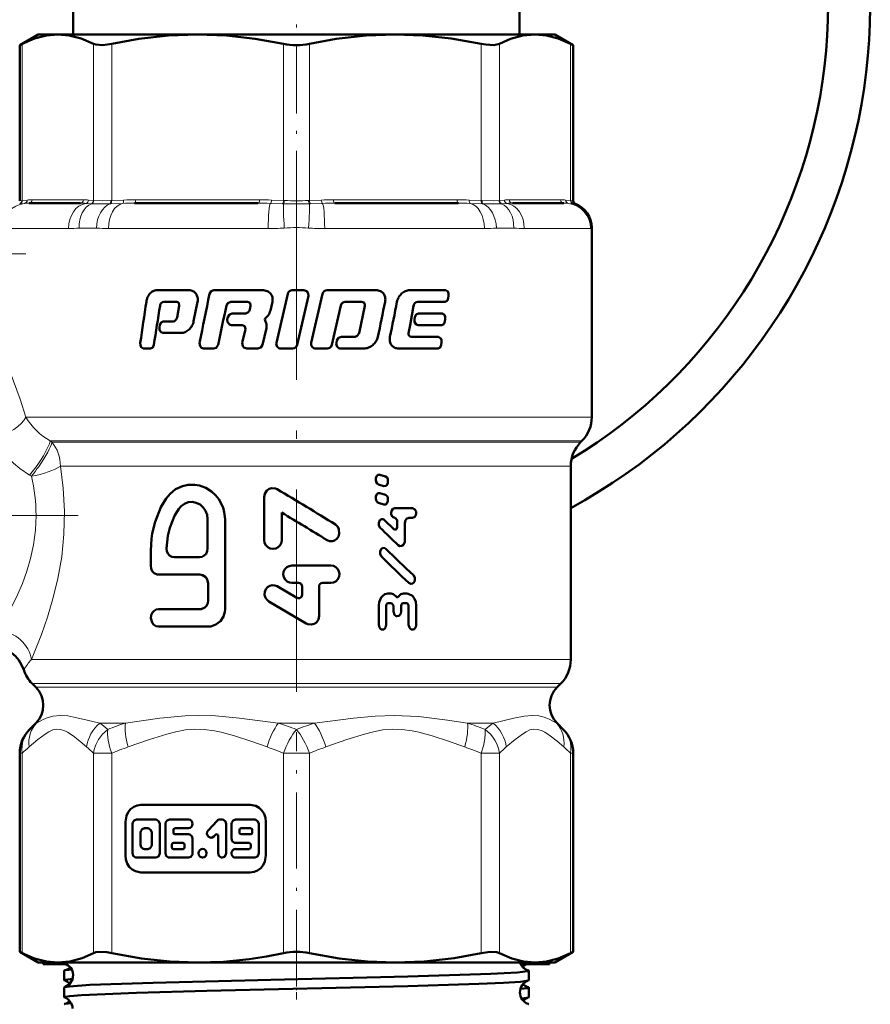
# Model space of a CAD drawing. Extents: x -1351 to 1763, y -1300 to 612.
# Tile 47 of 79: x 265 to 316, y -115 to -57. Entities that reach past the tile are written whole.
import ezdxf

# ---------------------------------------------------------------- set-up
doc = ezdxf.new("R2010")
doc.units = 0
doc.linetypes.add('DASHDOT', pattern=[18.5, 12, -3, 0.5, -3])

msp = doc.modelspace()

# ---------------------------------------------------------------- linework, layer by layer
at = {"color": 7, "linetype": 'DASHDOT', "lineweight": 18, "ltscale": 0.340646}
msp.add_line((281.602, -68.764), (281.602, -55.138), dxfattribs=at)
at = {"color": 7, "lineweight": 50}
for p, q in [((268.381, -57.773), (268.381, -56.273)), ((294.822, -57.773), (294.822, -56.273)), ((266.302, -57.773), (265.206, -58.406)), ((265.358, -58.328), (265.206, -58.406)), ((266.302, -57.773), (267.466, -57.773)), ((267.466, -57.773), (275.747, -57.773)), ((275.747, -57.773), (281.602, -57.773)), ((281.602, -57.773), (287.457, -57.773)), ((287.457, -57.773), (295.737, -57.773)), ((295.737, -57.773), (296.902, -57.773)), ((296.902, -57.773), (297.998, -58.406)), ((297.998, -58.406), (297.845, -58.328)), ((265.206, -67.628), (265.206, -58.406)), ((297.998, -67.628), (297.998, -58.406)), ((268.8, -67.773), (265.763, -67.773)), ((279.337, -67.773), (272.004, -67.773)), ((291.2, -67.773), (283.867, -67.773)), ((297.441, -67.773), (294.403, -67.773)), ((299.102, -80.445), (299.102, -69.22)), ((273.317, -72.93), (275.242, -72.93)), ((276.7, -72.929), (279.586, -72.929)), ((281.357, -72.929), (282.04, -72.929)), ((283.418, -72.929), (286.32, -72.929)), ((288.312, -72.929), (290.444, -72.929)), ((281.083, -73.143), (280.411, -76.052)), ((281.64, -76.173), (282.313, -73.264)), ((283.147, -73.143), (282.477, -76.052)), ((290.599, -73.404), (290.619, -73.263)), ((273.746, -73.619), (274.507, -73.619)), ((274.661, -73.85), (274.535, -74.543)), ((274.635, -73.685), (274.661, -73.85)), ((275.513, -74.773), (275.743, -73.62)), ((277.712, -73.619), (278.697, -73.619)), ((278.697, -73.619), (278.855, -73.685)), ((278.887, -73.85), (278.833, -74.082)), ((278.855, -73.685), (278.887, -73.85)), ((280.058, -74.137), (280.178, -73.62)), ((283.697, -76.173), (284.229, -73.832)), ((284.494, -73.618), (285.479, -73.618)), ((285.663, -73.849), (285.309, -75.471)), ((285.479, -73.618), (285.632, -73.685)), ((285.632, -73.685), (285.663, -73.849)), ((288.333, -75.005), (288.546, -73.849)), ((288.786, -73.619), (290.423, -73.619)), ((277.537, -74.527), (277.506, -74.667)), ((277.792, -74.314), (278.543, -74.314)), ((279.757, -74.603), (279.921, -74.428)), ((288.617, -74.527), (288.591, -74.667)), ((288.83, -74.314), (290.233, -74.314)), ((290.392, -74.79), (290.413, -74.649)), ((273.516, -74.99), (273.493, -75.13)), ((273.712, -74.775), (274.296, -74.775)), ((277.762, -75.003), (278.388, -75.003)), ((278.388, -75.003), (278.545, -75.07)), ((278.576, -75.233), (278.394, -76.052)), ((278.545, -75.07), (278.576, -75.233)), ((279.59, -76.174), (279.82, -75.175)), ((279.817, -74.884), (279.741, -74.724)), ((288.247, -75.467), (288.333, -75.005)), ((288.805, -75.003), (290.211, -75.003)), ((273.689, -75.464), (274.765, -75.464)), ((284.269, -75.698), (285.023, -75.698)), ((288.405, -75.698), (290.016, -75.698)), ((272.523, -76.387), (272.965, -76.387)), ((276.104, -76.387), (276.71, -76.387)), ((278.657, -76.387), (279.322, -76.387)), ((280.684, -76.387), (281.367, -76.387)), ((282.75, -76.387), (283.428, -76.387)), ((284.004, -75.911), (283.971, -76.051)), ((284.238, -76.387), (285.583, -76.387)), ((287.652, -76.387), (289.993, -76.387)), ((290.179, -76.174), (290.201, -76.034)), ((298.438, -81.937), (298.516, -81.859)), ((297.852, -83.352), (297.852, -94.823)), ((286.875, -83.968), (286.543, -83.866)), ((286.312, -84.11), (286.312, -84.196)), ((286.457, -84.44), (286.787, -84.542)), ((287.023, -84.298), (287.023, -84.212)), ((286.875, -85.057), (286.543, -84.955)), ((279.688, -85.203), (279.688, -87.733)), ((286.312, -85.199), (286.312, -85.285)), ((286.457, -85.528), (286.787, -85.63)), ((287.023, -85.387), (287.023, -85.3)), ((280.728, -87.733), (280.728, -86.112)), ((287.435, -85.849), (288.47, -85.849)), ((276.34, -88.246), (276.34, -86.501)), ((277.37, -91.837), (277.37, -86.501)), ((287.375, -87.086), (286.822, -86.55)), ((287.449, -86.42), (287.436, -86.42)), ((287.572, -86.578), (287.572, -86.959)), ((288.021, -87.782), (288.02, -86.737)), ((288.471, -86.419), (288.27, -86.419)), ((272.978, -88.348), (272.978, -89.272)), ((274.358, -88.759), (275.859, -88.759)), ((281.328, -89.248), (283.647, -89.248)), ((273.424, -89.785), (275.883, -89.785)), ((276.375, -90.298), (276.375, -91.324)), ((281.732, -90.275), (281.328, -90.275)), ((283.145, -90.275), (283.647, -90.275)), ((281.631, -91.162), (280.47, -90.477)), ((281.935, -90.481), (281.935, -90.983)), ((282.944, -92.236), (282.944, -90.481)), ((287.023, -90.908), (287.206, -90.908)), ((287.949, -90.907), (288.136, -90.907)), ((279.967, -91.371), (282.187, -92.683)), ((287.231, -91.479), (287.036, -91.479)), ((288.124, -91.477), (287.924, -91.477)), ((273.424, -91.837), (275.883, -91.837)), ((286.48, -91.622), (286.481, -92.763)), ((286.915, -92.762), (286.914, -91.637)), ((287.354, -91.637), (287.355, -91.969)), ((287.8, -91.969), (287.8, -91.636)), ((288.25, -91.635), (288.251, -92.76)), ((288.704, -92.759), (288.703, -91.619)), ((273.424, -92.863), (276.375, -92.863)), ((265.938, -96.238), (266.162, -96.463)), ((297.041, -96.463), (297.266, -96.238)), ((296.602, -97.559), (296.602, -97.488)), ((266.162, -98.584), (265.792, -98.955)), ((297.041, -98.584), (297.412, -98.955)), ((265.206, -112.141), (265.206, -100.369)), ((297.998, -112.141), (297.998, -100.369)), ((278.869, -103.429), (272.39, -103.429)), ((271.466, -104.429), (271.466, -106.429)), ((273.266, -104.301), (272.128, -104.301)), ((275.211, -104.301), (274.074, -104.301)), ((276.896, -104.376), (276.372, -104.944)), ((277.203, -104.301), (277.064, -104.301)), ((279.13, -104.301), (277.992, -104.301)), ((279.793, -106.429), (279.793, -104.429)), ((271.891, -104.557), (271.891, -106.301)), ((272.792, -104.814), (272.602, -104.814)), ((273.503, -106.301), (273.503, -104.557)), ((273.837, -104.557), (273.837, -106.301)), ((274.311, -105.07), (274.311, -104.916)), ((274.405, -104.814), (275.211, -104.814)), ((277.44, -106.301), (277.44, -104.557)), ((277.755, -104.557), (277.755, -105.429)), ((278.229, -104.916), (278.229, -105.07)), ((278.893, -104.814), (278.324, -104.814)), ((278.988, -105.07), (278.988, -104.916)), ((279.367, -106.301), (279.367, -104.557)), ((272.365, -105.07), (272.365, -105.788)), ((273.029, -105.788), (273.029, -105.07)), ((275.211, -105.173), (274.405, -105.173)), ((275.448, -106.301), (275.448, -105.429)), ((276.707, -105.306), (276.804, -105.201)), ((276.966, -105.274), (276.966, -106.301)), ((278.324, -105.173), (278.893, -105.173)), ((272.602, -106.045), (272.792, -106.045)), ((274.219, -105.788), (274.219, -105.942)), ((274.879, -105.686), (274.314, -105.686)), ((274.314, -106.045), (274.879, -106.045)), ((274.974, -105.942), (274.974, -105.788)), ((277.992, -105.686), (278.798, -105.686)), ((278.798, -106.045), (277.992, -106.045)), ((278.893, -105.788), (278.893, -105.942)), ((272.128, -106.558), (273.266, -106.558)), ((274.074, -106.558), (275.211, -106.558)), ((277.992, -106.558), (279.13, -106.558)), ((272.39, -107.429), (278.869, -107.429)), ((265.206, -112.141), (265.358, -112.218)), ((266.302, -112.773), (265.206, -112.141)), ((296.902, -112.773), (297.998, -112.141)), ((297.845, -112.218), (297.998, -112.141)), ((266.302, -112.773), (267.466, -112.773)), ((266.602, -112.773), (266.602, -112.873)), ((267.966, -112.873), (266.602, -112.873)), ((267.466, -112.773), (275.747, -112.773)), ((267.842, -112.816), (267.842, -112.773)), ((275.747, -112.773), (281.602, -112.773)), ((281.602, -112.773), (287.457, -112.773)), ((287.457, -112.773), (295.737, -112.773)), ((296.602, -112.873), (294.889, -112.873)), ((295.737, -112.773), (296.902, -112.773)), ((296.602, -112.873), (296.602, -112.773)), ((267.842, -113.822), (267.842, -113.259)), ((295.361, -113.822), (295.361, -113.259)), ((267.842, -114.828), (267.842, -114.254)), ((295.361, -114.828), (295.361, -114.254))]:
    msp.add_line(p, q, dxfattribs=at)
at = {"color": 7, "lineweight": 18}
for p, q in [((265.358, -58.328), (265.358, -67.615)), ((269.575, -67.615), (269.575, -58.328)), ((270.657, -58.328), (270.657, -67.615)), ((280.836, -67.615), (280.836, -58.328)), ((282.367, -58.328), (282.367, -67.615)), ((292.547, -67.615), (292.547, -58.328)), ((293.629, -58.328), (293.629, -67.615)), ((297.845, -67.615), (297.845, -58.328)), ((265.206, -67.628), (265.337, -67.617)), ((265.337, -67.617), (265.358, -67.615)), ((265.358, -67.615), (265.652, -67.586)), ((265.948, -67.573), (268.985, -67.573)), ((269.281, -67.586), (269.575, -67.615)), ((269.575, -67.615), (269.597, -67.617)), ((270.605, -67.617), (270.657, -67.615)), ((270.657, -67.615), (271.366, -67.586)), ((272.08, -67.573), (279.413, -67.573)), ((280.128, -67.586), (280.836, -67.615)), ((280.836, -67.615), (280.889, -67.617)), ((282.315, -67.617), (282.367, -67.615)), ((282.367, -67.615), (283.076, -67.586)), ((283.79, -67.573), (291.123, -67.573)), ((291.838, -67.586), (292.547, -67.615)), ((292.547, -67.615), (292.598, -67.617)), ((293.607, -67.617), (293.629, -67.615)), ((293.629, -67.615), (293.922, -67.586)), ((294.218, -67.573), (297.256, -67.573)), ((297.552, -67.586), (297.845, -67.615)), ((297.845, -67.615), (297.866, -67.617)), ((297.866, -67.617), (297.998, -67.628)), ((265.226, -67.807), (265.205, -67.809)), ((265.491, -67.785), (265.226, -67.807)), ((269.437, -67.807), (269.115, -67.785)), ((269.464, -67.809), (269.437, -67.807)), ((270.608, -67.807), (270.552, -67.809)), ((271.305, -67.785), (270.608, -67.807)), ((280.774, -67.807), (280.054, -67.785)), ((280.832, -67.809), (280.774, -67.807)), ((282.43, -67.807), (282.371, -67.809)), ((283.15, -67.785), (282.43, -67.807)), ((292.596, -67.807), (291.899, -67.785)), ((292.652, -67.809), (292.596, -67.807)), ((293.767, -67.807), (293.74, -67.809)), ((294.088, -67.785), (293.767, -67.807)), ((297.978, -67.807), (297.712, -67.785)), ((297.998, -67.809), (297.978, -67.807)), ((298.127, -67.815), (297.998, -67.809)), ((264.182, -69.273), (268.1, -69.273)), ((269.747, -69.247), (268.728, -69.247)), ((270.468, -69.273), (279.928, -69.273)), ((283.276, -69.273), (292.736, -69.273)), ((294.475, -69.247), (293.456, -69.247)), ((295.103, -69.273), (299.021, -69.273)), ((299.102, -69.22), (299.087, -69.247)), ((265.569, -80.445), (299.102, -80.445)), ((267.014, -81.859), (298.516, -81.859)), ((267.014, -81.859), (267.117, -81.937)), ((267.117, -81.937), (298.438, -81.937)), ((267.621, -83.352), (267.827, -83.352)), ((267.827, -83.352), (295.166, -83.352)), ((295.166, -83.352), (297.852, -83.352)), ((265.9, -83.951), (265.794, -83.889)), ((265.896, -94.823), (297.852, -94.823)), ((297.266, -96.238), (265.938, -96.238)), ((266.162, -96.463), (297.041, -96.463)), ((266.2, -98.584), (266.162, -98.584)), ((269.95, -98.584), (271.472, -98.584)), ((280.526, -98.584), (282.677, -98.584)), ((291.732, -98.584), (293.253, -98.584)), ((297.004, -98.584), (297.041, -98.584)), ((265.206, -100.369), (265.358, -100.369)), ((265.358, -100.369), (265.358, -112.218)), ((269.575, -112.218), (269.575, -100.369)), ((269.575, -100.369), (270.657, -100.369)), ((270.657, -100.369), (270.657, -112.218)), ((280.836, -112.218), (280.836, -100.369)), ((281.602, -100.369), (280.836, -100.369)), ((282.367, -100.369), (281.602, -100.369)), ((282.367, -100.369), (282.367, -112.218)), ((292.547, -112.218), (292.547, -100.369)), ((292.547, -100.369), (293.629, -100.369)), ((293.629, -100.369), (293.629, -112.218)), ((297.845, -112.218), (297.845, -100.369)), ((297.845, -100.369), (297.998, -100.369))]:
    msp.add_line(p, q, dxfattribs=at)
at = {"color": 7, "linetype": 'DASHDOT', "lineweight": 18}
for p, q in [((281.602, -66.237), (281.602, -101.929)), ((268.674, -86.273), (239.14, -86.273))]:
    msp.add_line(p, q, dxfattribs=at)
at = {"color": 7, "linetype": 'DASHDOT', "lineweight": 18, "ltscale": 0.108127}
msp.add_line((265.566, -70.773), (261.241, -70.773), dxfattribs=at)
at = {"color": 7, "linetype": 'DASHDOT', "lineweight": 18, "ltscale": 0.376446}
msp.add_line((281.602, -114.172), (281.602, -99.114), dxfattribs=at)
at = {"color": 7, "linetype": 'DASHDOT', "lineweight": 18, "ltscale": 0.037488}
msp.add_line((281.602, -114.973), (281.602, -113.473), dxfattribs=at)
at = {"color": 7, "lineweight": 50}
for points in [[(267.466, -57.773), (266.787, -57.832), (266.091, -58.014), (265.358, -58.328)], [(269.575, -58.328), (268.841, -58.014), (268.145, -57.833), (267.466, -57.773)], [(270.657, -58.328), (270.122, -58.403), (269.719, -58.378), (269.575, -58.328)], [(275.747, -57.773), (274.025, -57.838), (272.255, -58.039), (270.657, -58.328)], [(280.836, -58.328), (279.148, -58.025), (277.451, -57.837), (275.747, -57.773)], [(287.457, -57.773), (285.735, -57.838), (283.965, -58.039), (282.367, -58.328)], [(292.547, -58.328), (290.778, -58.014), (289.097, -57.833), (287.457, -57.773)], [(293.629, -58.328), (293.484, -58.378), (293.3, -58.403), (292.831, -58.378), (292.547, -58.328)], [(295.737, -57.773), (295.024, -57.838), (294.291, -58.039), (293.629, -58.328)], [(297.845, -58.328), (297.112, -58.014), (296.416, -57.833), (295.737, -57.773)], [(276.7, -72.929), (276.556, -72.98), (276.456, -73.143)], [(282.313, -73.264), (282.305, -73.118), (282.221, -72.995), (282.04, -72.929)], [(290.619, -73.263), (290.617, -73.131), (290.572, -73.01), (290.444, -72.929)], [(290.423, -73.619), (290.544, -73.549), (290.599, -73.404)], [(277.457, -73.832), (277.535, -73.691), (277.712, -73.619)], [(277.506, -74.667), (277.513, -74.812), (277.627, -74.964), (277.762, -75.003)], [(277.792, -74.314), (277.642, -74.363), (277.537, -74.527)], [(288.591, -74.667), (288.595, -74.805), (288.687, -74.959), (288.805, -75.003)], [(288.83, -74.314), (288.69, -74.378), (288.617, -74.527)], [(290.413, -74.649), (290.411, -74.516), (290.365, -74.394), (290.233, -74.314)], [(273.493, -75.13), (273.497, -75.265), (273.526, -75.349), (273.578, -75.419), (273.689, -75.464)], [(273.712, -74.775), (273.58, -74.842), (273.516, -74.99)], [(290.211, -75.003), (290.334, -74.935), (290.392, -74.79)], [(284.269, -75.698), (284.1, -75.758), (284.004, -75.911)], [(290.201, -76.034), (290.198, -75.9), (290.158, -75.79), (290.016, -75.698)], [(272.353, -76.052), (272.355, -76.183), (272.398, -76.304), (272.523, -76.387)], [(272.965, -76.387), (273.09, -76.319), (273.149, -76.174)], [(275.867, -76.052), (275.889, -76.239), (275.977, -76.346), (276.104, -76.387)], [(276.71, -76.387), (276.856, -76.337), (276.957, -76.174)], [(278.394, -76.052), (278.42, -76.243), (278.48, -76.32), (278.657, -76.387)], [(279.322, -76.387), (279.493, -76.327), (279.59, -76.174)], [(289.993, -76.387), (290.119, -76.319), (290.179, -76.174)], [(286.543, -83.866), (286.431, -83.877), (286.372, -83.927), (286.315, -84.072), (286.312, -84.11)], [(287.023, -84.212), (287.01, -84.12), (286.969, -84.038), (286.875, -83.968)], [(277.37, -86.501), (277.32, -86.079), (277.251, -85.8), (277.006, -85.32), (276.807, -85.074), (276.579, -84.864), (276.227, -84.644), (275.857, -84.508), (275.582, -84.459), (275.179, -84.463), (274.85, -84.534), (274.439, -84.721), (274.12, -84.989), (273.88, -85.27)], [(286.312, -84.196), (286.324, -84.287), (286.383, -84.393), (286.457, -84.44)], [(286.787, -84.542), (286.9, -84.532), (286.96, -84.483), (287.019, -84.337), (287.023, -84.298)], [(280.468, -84.729), (280.366, -84.683), (280.146, -84.662), (279.986, -84.709), (279.849, -84.805), (279.725, -84.99), (279.688, -85.203)], [(286.543, -84.955), (286.431, -84.966), (286.372, -85.015), (286.315, -85.16), (286.312, -85.199)], [(287.023, -85.3), (287.01, -85.209), (286.969, -85.126), (286.875, -85.057)], [(273.88, -85.27), (273.574, -85.791), (273.225, -86.66), (273.062, -87.352), (273.016, -87.669), (272.978, -88.348)], [(276.34, -86.501), (276.31, -86.248), (276.221, -86.008), (276.078, -85.798), (275.89, -85.633), (275.669, -85.523), (275.431, -85.477), (275.191, -85.497), (274.967, -85.581), (274.772, -85.722), (274.633, -85.886)], [(286.312, -85.285), (286.324, -85.376), (286.383, -85.482), (286.457, -85.528)], [(286.787, -85.63), (286.9, -85.62), (286.96, -85.571), (287.019, -85.426), (287.023, -85.387)], [(274.633, -85.886), (274.382, -86.309), (274.102, -87.002), (273.981, -87.489), (273.903, -88.231)], [(287.435, -85.85), (287.316, -85.895), (287.25, -85.979), (287.216, -86.097), (287.224, -86.22), (287.301, -86.362), (287.436, -86.42)], [(288.471, -86.419), (288.611, -86.358), (288.659, -86.293), (288.695, -86.173), (288.686, -86.047), (288.619, -85.918), (288.47, -85.849)], [(283.416, -87.738), (283.57, -87.799), (283.744, -87.802), (283.859, -87.765), (283.995, -87.667), (284.092, -87.53), (284.141, -87.372), (284.121, -87.099), (284.052, -86.959), (283.907, -86.817)], [(286.822, -86.55), (286.757, -86.507), (286.656, -86.497), (286.596, -86.523), (286.547, -86.567), (286.482, -86.713), (286.488, -86.874), (286.562, -87.007)], [(287.449, -86.42), (287.57, -86.556), (287.572, -86.578)], [(288.02, -86.737), (288.062, -86.559), (288.116, -86.487), (288.27, -86.419)], [(287.572, -86.959), (287.55, -87.05), (287.522, -87.087), (287.484, -87.111), (287.425, -87.115), (287.375, -87.086)], [(279.688, -87.733), (279.714, -87.896), (279.787, -88.045), (279.904, -88.164), (280.052, -88.24), (280.217, -88.265), (280.381, -88.235), (280.527, -88.153), (280.64, -88.03), (280.708, -87.878), (280.728, -87.733)], [(287.623, -88.036), (287.725, -88.094), (287.841, -88.087), (287.938, -88.018), (288.016, -87.841), (288.021, -87.782)], [(273.903, -88.231), (273.922, -88.392), (273.984, -88.539), (274.086, -88.658), (274.217, -88.733), (274.358, -88.759)], [(275.859, -88.759), (276.007, -88.733), (276.142, -88.66), (276.248, -88.546), (276.317, -88.401), (276.34, -88.246)], [(286.896, -88.257), (286.832, -88.214), (286.73, -88.204), (286.67, -88.229), (286.621, -88.273), (286.555, -88.42), (286.561, -88.581), (286.636, -88.714)], [(272.978, -89.272), (273, -89.431), (273.063, -89.574), (273.163, -89.689), (273.357, -89.778), (273.424, -89.785)], [(281.328, -89.248), (281.171, -89.274), (281.027, -89.349), (280.915, -89.466), (280.845, -89.613), (280.823, -89.775), (280.854, -89.935), (280.931, -90.078), (281.05, -90.189), (281.198, -90.256), (281.328, -90.275)], [(283.647, -90.275), (283.807, -90.247), (283.949, -90.17), (284.062, -90.048), (284.129, -89.895), (284.146, -89.732), (284.119, -89.59), (284.052, -89.459), (283.939, -89.344), (283.791, -89.27), (283.647, -89.248)], [(275.883, -89.785), (276.034, -89.81), (276.231, -89.936), (276.322, -90.067), (276.375, -90.298)], [(288.264, -90.279), (288.379, -90.335), (288.479, -90.317), (288.543, -90.27), (288.59, -90.204), (288.624, -90.083), (288.613, -89.957), (288.535, -89.823)], [(280.47, -90.477), (280.325, -90.421), (280.17, -90.411), (280.026, -90.448), (279.897, -90.528), (279.794, -90.646), (279.729, -90.806), (279.719, -90.985), (279.769, -91.155), (279.861, -91.286), (279.967, -91.371)], [(281.935, -90.983), (281.896, -91.103), (281.794, -91.18), (281.709, -91.188), (281.631, -91.162)], [(287.023, -90.908), (286.837, -90.951), (286.715, -91.033), (286.617, -91.146), (286.501, -91.423), (286.48, -91.622)], [(287.483, -91.069), (287.334, -90.937), (287.206, -90.908)], [(287.949, -90.907), (287.792, -90.951), (287.669, -91.068)], [(288.703, -91.619), (288.677, -91.407), (288.6, -91.211), (288.474, -91.048), (288.223, -90.916), (288.136, -90.907)], [(276.375, -91.324), (276.35, -91.483), (276.279, -91.627), (276.169, -91.741), (275.956, -91.83), (275.883, -91.837)], [(286.914, -91.637), (286.934, -91.55), (286.976, -91.499), (287.035, -91.479)], [(287.231, -91.478), (287.352, -91.615), (287.354, -91.637)], [(287.669, -91.068), (287.619, -91.113), (287.554, -91.12), (287.514, -91.101), (287.483, -91.069)], [(287.8, -91.636), (287.821, -91.547), (287.864, -91.497), (287.924, -91.477)], [(288.124, -91.477), (288.191, -91.501), (288.229, -91.547), (288.25, -91.635)], [(273.424, -91.837), (273.289, -91.861), (273.177, -91.921), (273.071, -92.035), (273, -92.191), (272.978, -92.357), (273.045, -92.622), (273.137, -92.744), (273.279, -92.835), (273.424, -92.863)], [(276.375, -92.863), (276.53, -92.85), (276.831, -92.747), (277.097, -92.541), (277.276, -92.268), (277.358, -91.981), (277.37, -91.837)], [(287.355, -91.969), (287.413, -92.161), (287.503, -92.238), (287.577, -92.254)], [(287.577, -92.254), (287.686, -92.217), (287.78, -92.089), (287.8, -91.969)], [(282.187, -92.683), (282.284, -92.728), (282.496, -92.749), (282.651, -92.705), (282.784, -92.614), (282.904, -92.437), (282.944, -92.236)], [(286.481, -92.763), (286.516, -92.918), (286.561, -92.984), (286.625, -93.031), (286.727, -93.045), (286.777, -93.027), (286.839, -92.978), (286.883, -92.911), (286.915, -92.762)], [(288.251, -92.76), (288.291, -92.922), (288.341, -92.987), (288.409, -93.031), (288.508, -93.042), (288.578, -93.015), (288.679, -92.889), (288.704, -92.759)], [(272.39, -103.429), (272.168, -103.459), (271.96, -103.545), (271.776, -103.682), (271.628, -103.864), (271.524, -104.081), (271.466, -104.429)], [(279.793, -104.429), (279.765, -104.189), (279.685, -103.963), (279.559, -103.764), (279.391, -103.604), (279.191, -103.492), (278.869, -103.429)], [(272.128, -104.301), (271.991, -104.348), (271.902, -104.479), (271.891, -104.557)], [(273.503, -104.557), (273.457, -104.406), (273.335, -104.312), (273.266, -104.301)], [(274.074, -104.301), (273.936, -104.348), (273.848, -104.478), (273.837, -104.557)], [(277.44, -104.557), (277.394, -104.406), (277.272, -104.312), (277.203, -104.301)], [(277.992, -104.301), (277.855, -104.348), (277.767, -104.479), (277.755, -104.557)], [(279.367, -104.557), (279.321, -104.406), (279.199, -104.312), (279.13, -104.301)], [(272.602, -104.814), (272.463, -104.863), (272.377, -104.991), (272.365, -105.07)], [(273.029, -105.07), (272.983, -104.919), (272.865, -104.826), (272.792, -104.814)], [(276.372, -104.944), (276.321, -105.024), (276.303, -105.14), (276.373, -105.308), (276.528, -105.381), (276.601, -105.373), (276.707, -105.306)], [(275.448, -105.429), (275.402, -105.278), (275.281, -105.184), (275.211, -105.173)], [(277.755, -105.429), (277.801, -105.581), (277.923, -105.674), (277.992, -105.686)], [(272.365, -105.788), (272.41, -105.939), (272.529, -106.032), (272.602, -106.045)], [(272.792, -106.045), (272.931, -105.996), (273.017, -105.868), (273.029, -105.788)], [(271.466, -106.429), (271.494, -106.669), (271.573, -106.895), (271.7, -107.094), (271.868, -107.254), (272.068, -107.366), (272.39, -107.429)], [(271.891, -106.301), (271.937, -106.453), (272.059, -106.547), (272.128, -106.558)], [(273.266, -106.558), (273.402, -106.511), (273.491, -106.379), (273.503, -106.301)], [(273.837, -106.301), (273.882, -106.453), (274.004, -106.547), (274.074, -106.558)], [(275.211, -106.558), (275.348, -106.511), (275.437, -106.379), (275.448, -106.301)], [(276.966, -106.301), (277.012, -106.453), (277.134, -106.547), (277.203, -106.558)], [(277.203, -106.558), (277.34, -106.511), (277.428, -106.38), (277.44, -106.301)], [(278.869, -107.429), (279.09, -107.399), (279.299, -107.313), (279.483, -107.176), (279.631, -106.994), (279.735, -106.777), (279.793, -106.429)], [(279.13, -106.558), (279.267, -106.511), (279.356, -106.379), (279.367, -106.301)], [(265.358, -112.218), (266.091, -112.533), (266.787, -112.714), (267.466, -112.773)], [(267.466, -112.773), (268.179, -112.708), (268.913, -112.508), (269.575, -112.218)], [(269.575, -112.218), (269.72, -112.168), (269.904, -112.144), (270.373, -112.168), (270.657, -112.218)], [(270.657, -112.218), (272.425, -112.532), (274.107, -112.714), (275.747, -112.773)], [(275.747, -112.773), (277.276, -112.722), (278.804, -112.569), (279.823, -112.413), (280.836, -112.218)], [(282.367, -112.218), (284.136, -112.532), (285.817, -112.714), (287.457, -112.773)], [(287.457, -112.773), (289.178, -112.708), (290.948, -112.508), (292.547, -112.218)], [(292.547, -112.218), (293.081, -112.144), (293.484, -112.168), (293.629, -112.218)], [(293.629, -112.218), (294.362, -112.533), (295.059, -112.714), (295.737, -112.773)], [(295.737, -112.773), (296.416, -112.714), (297.112, -112.533), (297.845, -112.218)], [(267.842, -112.816), (267.844, -112.811), (267.847, -112.808), (267.856, -112.802), (267.881, -112.792), (267.967, -112.773)], [(267.884, -112.841), (267.855, -112.83), (267.847, -112.825), (267.843, -112.819), (267.842, -112.816)], [(267.842, -113.259), (267.843, -113.256), (267.848, -113.25), (267.858, -113.244), (267.892, -113.232)], [(267.842, -113.822), (267.843, -113.818), (267.849, -113.812), (267.86, -113.805), (267.9, -113.792), (268.351, -113.734)], [(268.377, -113.495), (268.337, -113.78), (268.158, -114.063), (267.908, -114.222), (267.883, -114.23)], [(267.883, -114.23), (268.151, -114.187), (269.362, -114.104), (273.121, -113.967), (280.08, -113.792), (288.198, -113.598)], [(288.198, -113.598), (293.124, -113.442), (294.691, -113.359), (295.285, -113.293), (295.337, -113.278), (295.353, -113.27), (295.359, -113.265), (295.36, -113.263), (295.361, -113.259)], [(295.361, -113.259), (295.361, -113.256), (295.356, -113.25), (295.346, -113.244), (295.312, -113.232)], [(267.842, -114.828), (267.844, -114.823), (267.846, -114.82), (267.855, -114.814), (267.879, -114.804), (268.168, -114.758), (268.87, -114.703), (272.118, -114.568), (276.292, -114.451), (288.198, -114.165)], [(267.842, -114.254), (267.843, -114.252), (267.847, -114.246), (267.855, -114.241), (267.883, -114.23)], [(288.198, -114.165), (292.408, -114.035), (293.876, -113.972), (294.877, -113.907), (295.233, -113.865), (295.326, -113.845)], [(294.869, -114.339), (295.305, -114.283), (295.344, -114.27), (295.355, -114.264), (295.36, -114.257), (295.361, -114.254)], [(295.361, -114.254), (295.361, -114.252), (295.357, -114.246), (295.349, -114.241), (295.32, -114.23)], [(294.942, -114.907), (295.252, -114.868), (295.331, -114.849)]]:
    msp.add_lwpolyline(points, dxfattribs=at)
at = {"color": 7, "lineweight": 18}
for points in [[(269.597, -67.617), (270.108, -67.628), (270.605, -67.617)], [(292.598, -67.617), (293.296, -67.627), (293.607, -67.617)], [(264.223, -76.797), (264.638, -77.78), (265.232, -79.378), (265.569, -80.445)], [(265.794, -83.889), (265.212, -83.497), (264.832, -83.175), (264.489, -82.825), (264.054, -82.251), (263.737, -81.64)], [(267.621, -83.352), (267.791, -84.665), (267.863, -86.02), (267.829, -87.39), (267.693, -88.725), (267.466, -90.02), (267.175, -91.223), (266.851, -92.311), (266.498, -93.327), (265.896, -94.823)], [(263.964, -93.07), (264.497, -92.145), (265.08, -90.973), (265.363, -90.302), (265.624, -89.579), (265.844, -88.824), (266.019, -88.019), (266.135, -87.152), (266.174, -86.273)], [(266.2, -98.584), (266.555, -98.382), (266.772, -98.289), (267.164, -98.176), (267.628, -98.131)], [(267.628, -98.131), (268.049, -98.161), (268.42, -98.224), (269.199, -98.402), (269.95, -98.584)], [(271.472, -98.584), (273.501, -98.29), (275.013, -98.152), (275.821, -98.131)], [(275.821, -98.131), (276.799, -98.161), (278.229, -98.29), (280.526, -98.584)], [(282.677, -98.584), (284.984, -98.289), (286.257, -98.171), (287.4, -98.131)], [(287.4, -98.131), (288.826, -98.196), (290.559, -98.406), (291.732, -98.584)], [(293.253, -98.584), (294.484, -98.288), (295.089, -98.171), (295.582, -98.131)], [(295.582, -98.131), (295.964, -98.162), (296.289, -98.24), (296.57, -98.346), (297.004, -98.584)], [(269.17, -99.998), (268.771, -99.662), (268.371, -99.34), (268.045, -99.121), (267.881, -99.037), (267.629, -98.956), (267.402, -98.943), (267.165, -98.992), (266.932, -99.095), (266.715, -99.23), (266.282, -99.561), (265.763, -99.998)], [(270.422, -98.955), (270.12, -99.235), (269.879, -99.555), (269.717, -99.864), (269.62, -100.148), (269.575, -100.369)], [(279.859, -99.998), (278.896, -99.662), (277.93, -99.34), (277.144, -99.121), (276.747, -99.037), (276.14, -98.956), (275.591, -98.943), (275.02, -98.992), (274.458, -99.095), (273.933, -99.23), (272.887, -99.561), (271.634, -99.998)], [(291.569, -99.998), (290.607, -99.662), (289.64, -99.34), (288.854, -99.121), (288.457, -99.037), (287.85, -98.956), (287.301, -98.943), (286.73, -98.992), (286.168, -99.095), (285.643, -99.23), (284.597, -99.561), (283.344, -99.998)], [(292.547, -100.369), (292.679, -99.933), (292.763, -99.518), (292.791, -99.219), (292.781, -98.955)], [(297.441, -99.998), (297.042, -99.662), (296.642, -99.34), (296.316, -99.121), (296.151, -99.037), (295.9, -98.956), (295.673, -98.943), (295.436, -98.992), (295.203, -99.095), (294.986, -99.23), (294.553, -99.561), (294.034, -99.998)]]:
    msp.add_lwpolyline(points, dxfattribs=at)
at = {"color": 7, "lineweight": 50}
for centre, radius, start, end in [((281.602, -55.973), 31.5, 120.29081, 187.84669), ((281.602, -55.973), 34, 298.55013, 41.32221), ((281.602, -55.973), 31.5, 301.14992, 45.45482), ((281.591, -54.679), 3.727, 258.32363, 270.17092), ((281.613, -54.675), 3.73, 269.8334, 281.6705), ((298.198, -67.628), 0.2, 179.99999, 249.48328), ((297.602, -69.22), 1.5, 0, 69.48231), ((273.32, -73.359), 0.429, 90.37964, 118.93589), ((275.249, -73.42), 0.49, 62.94137, 90.80663), ((279.597, -73.609), 0.679, 66.86778, 90.91643), ((281.352, -73.205), 0.275, 89.11094, 166.97414), ((283.415, -73.203), 0.273, 89.42465, 167.35887), ((286.33, -73.5), 0.57, 64.7254, 91.02408), ((288.317, -73.545), 0.615, 90.44462, 114.47841), ((273.668, -73.746), 0.967, 155.89295, 172.56033), ((273.609, -73.72), 0.903, 139.34448, 155.83579), ((273.447, -73.596), 0.698, 118.64801, 138.38533), ((275.244, -73.433), 0.504, 36.71166, 63.10246), ((275.19, -73.459), 0.563, 11.0898, 35.48592), ((275.017, -73.485), 0.738, 349.41436, 10.45974), ((747.632, -170.047), 481.038, 168.37832, 168.73183), ((279.633, -73.519), 0.582, 41.67945, 66.67461), ((279.668, -73.47), 0.523, 13.16347, 40.22223), ((279.56, -73.485), 0.633, 347.61232, 12.21465), ((286.346, -73.457), 0.525, 38.27596, 64.22031), ((286.316, -73.461), 0.551, 11.57455, 36.69941), ((286.14, -73.485), 0.729, 349.27734, 10.5953), ((288.35, -73.761), 0.803, 149.39975, 170.02369), ((288.471, -73.826), 0.941, 132.47232, 149.73463), ((288.429, -73.794), 0.888, 114.39792, 131.88496), ((604.726, -123.496), 335.742, 171.45687, 171.87621), ((622.083, -131.439), 353.283, 170.61815, 171.00002), ((273.852, -73.907), 0.331, 137.97854, 169.90399), ((273.752, -73.809), 0.191, 91.7893, 139.72297), ((274.514, -73.762), 0.143, 32.35771, 92.77573), ((840.941, -195.468), 576.462, 167.8188, 168.056805), ((278.532, -74.003), 0.312, 308.6956, 345.32352), ((284.492, -73.888), 0.269, 89.79962, 167.93274), ((-211.595, 28.929), 508.891, 348.13579, 348.37446), ((-157.184, 14.411), 453.372, 348.53592, 348.80355), ((288.864, -73.916), 0.325, 134.95166, 168.1808), ((288.791, -73.833), 0.214, 91.42166, 136.75346), ((274.215, -74.478), 0.326, 315.23756, 348.51035), ((278.543, -74.028), 0.285, 269.99662, 310.11942), ((279.813, -74.672), 0.0879, 129.32456, 216.22491), ((279.214, -73.917), 0.873, 324.15142, 345.36059), ((274.289, -74.559), 0.216, 271.91106, 316.52874), ((274.66, -74.629), 0.856, 294.32318, 312.37788), ((274.602, -74.572), 0.938, 312.66575, 329.88648), ((274.68, -74.618), 0.847, 329.94761, 349.49191), ((279.222, -75.034), 0.613, 346.7671, 14.18779), ((274.762, -74.866), 0.598, 270.29965, 294.79983), ((285.015, -75.397), 0.301, 271.63838, 308.53927), ((285.028, -75.401), 0.289, 306.92792, 346.03383), ((285.57, -75.501), 0.877, 327.99899, 347.14814), ((287.774, -75.843), 0.647, 167.08125, 191.02478), ((288.443, -75.521), 0.202, 164.70466, 212.95332), ((288.398, -75.549), 0.148, 213.25483, 272.91461), ((280.68, -76.112), 0.275, 167.4877, 270.79395), ((281.371, -76.111), 0.275, 269.11043, 346.95377), ((282.746, -76.111), 0.275, 167.53699, 270.77461), ((283.431, -76.115), 0.272, 269.42258, 347.57658), ((284.238, -76.113), 0.273, 166.93627, 269.78422), ((285.583, -75.621), 0.766, 270.03589, 291.85213), ((285.52, -75.447), 0.95, 291.48408, 309.20745), ((285.529, -75.468), 0.929, 309.59402, 327.63251), ((287.676, -75.863), 0.547, 190.96753, 216.14272), ((287.653, -75.858), 0.531, 218.00171, 243.12809), ((287.645, -75.868), 0.518, 243.44277, 270.82262), ((297.102, -80.445), 2, 315, 360), ((299.852, -83.352), 2, 134.99988, 180.00001), ((208.013, -208.03), 143.013, 57.94847, 59.56046), ((204.985, -214.368), 148.952, 58.22708, 59.43567), ((347.907, -24.852), 87.329, 225.37571, 226.34556), ((375.242, 2.593), 126.723, 225.8007, 226.82531), ((361.584, -12.374), 106.981, 225.52689, 226.73659), ((281.732, -90.477), 0.202, 358.94078, 89.77838), ((283.146, -90.477), 0.202, 90.33018, 181.15684), ((263.536, -96.023), 2, 17.45223, 90.00255), ((295.852, -94.823), 2, 315.00018, 360), ((267.352, -94.823), 2, 197.45374, 225), ((265.102, -97.523), 1.5, 315.00005, 45), ((298.102, -97.523), 1.5, 135, 225), ((267.206, -100.369), 2, 135, 179.99999), ((295.998, -100.369), 2, 360, 45), ((277.066, -104.529), 0.228, 90.50339, 137.96335), ((274.41, -104.912), 0.099, 92.71939, 182.49726), ((278.329, -104.912), 0.099, 92.7495, 182.47569), ((278.888, -104.912), 0.099, 357.5221, 87.23977), ((274.41, -105.074), 0.099, 177.49898, 267.27681), ((276.872, -105.262), 0.0913, 90.50339, 137.96328), ((276.866, -105.269), 0.099, 357.49881, 87.27724), ((278.329, -105.074), 0.099, 177.52209, 267.23977), ((278.888, -105.074), 0.099, 272.7495, 2.47569), ((274.319, -105.784), 0.099, 92.7495, 182.47569), ((274.319, -105.947), 0.099, 177.52209, 267.23977), ((274.875, -105.784), 0.099, 357.5221, 87.23977), ((274.875, -105.947), 0.099, 272.7495, 2.47569), ((278.793, -105.784), 0.099, 357.49899, 87.27681), ((278.793, -105.947), 0.099, 272.7194, 2.49727), ((281.591, -115.869), 3.729, 89.83184, 101.67366), ((281.613, -115.869), 3.729, 78.3264, 90.16808), ((267.65, -113.529), 0.727, 2.62882, 71.21936), ((267.693, -112.58), 0.682, 286.93362, 317.06823), ((268.472, -116.092), 2.919, 93.62538, 101.47111), ((295.529, -112.55), 0.717, 198.12438, 252.3534), ((294.36, -106.684), 6.239, 274.99116, 277.22119), ((295.548, -113.518), 0.716, 115.76224, 138.57341), ((267.881, -113.798), 0.0457, 211.51712, 265.85165), ((267.65, -114.503), 0.697, 41.08595, 70.96052), ((295.573, -114.531), 0.73, 109.81547, 180.65183), ((295.531, -113.575), 0.688, 223.03778, 252.13363), ((295.323, -113.798), 0.0457, 274.14835, 328.48287), ((267.876, -114.809), 0.0392, 208.73288, 264.29215), ((267.613, -115.53), 0.73, 2.7344, 69.14486), ((295.573, -114.541), 0.73, 179.85861, 250.25184), ((295.574, -115.508), 0.703, 110.24757, 138.82379), ((295.327, -114.809), 0.0392, 275.70786, 331.26713), ((267.88, -115.272), 0.0451, 94.05439, 148.29998), ((267.652, -114.571), 0.693, 288.93059, 316.88614), ((268.388, -117.485), 2.316, 93.42796, 102.74213), ((295.323, -115.272), 0.0451, 31.70002, 85.94561)]:
    msp.add_arc(centre, radius, start, end, dxfattribs=at)
at = {"color": 7, "lineweight": 18}
for centre, radius, start, end in [((265.141, -67.624), 0.196, 289.20109, 2.07686), ((265.163, -67.623), 0.195, 288.84479, 2.60724), ((265.459, -67.596), 0.192, 279.68886, 3.05589), ((265.935, -70.701), 3.128, 89.75925, 95.18705), ((268.998, -70.701), 3.128, 84.81295, 90.24075), ((269.082, -67.59), 0.199, 279.76018, 1.04317), ((269.372, -67.616), 0.202, 288.63761, 0.50689), ((269.395, -67.62), 0.202, 289.98829, 0.85405), ((272.048, -85.754), 18.18, 89.89855, 92.15083), ((279.445, -85.754), 18.18, 87.84917, 90.10144), ((281.602, -44.788), 22.84, 268.21094, 271.78787), ((283.758, -85.754), 18.18, 89.89855, 92.15083), ((291.156, -85.754), 18.18, 87.84917, 90.10144), ((293.809, -67.62), 0.202, 179.14596, 250.01171), ((293.831, -67.616), 0.202, 179.49311, 251.36239), ((294.205, -70.701), 3.128, 89.75925, 95.18705), ((294.122, -67.59), 0.199, 178.95683, 260.23981), ((297.269, -70.701), 3.128, 84.81295, 90.24075), ((297.744, -67.596), 0.192, 176.94411, 260.31114), ((298.04, -67.623), 0.195, 177.39276, 251.15521), ((298.063, -67.624), 0.196, 177.92314, 250.79892), ((265.75, -70.734), 2.96, 89.74646, 95.00685), ((268.814, -71.794), 4.021, 85.70242, 90.19438), ((269.98, -45.821), 21.995, 268.65387, 271.48856), ((271.971, -87.426), 19.653, 89.90514, 91.9429), ((279.369, -88.487), 20.714, 88.10735, 90.0906), ((281.602, -23.297), 44.518, 269.00911, 270.98962), ((283.834, -88.487), 20.714, 89.9094, 91.89265), ((291.232, -87.426), 19.653, 88.0571, 90.09486), ((293.223, -45.811), 22.005, 268.51227, 271.34565), ((294.39, -71.794), 4.021, 89.80562, 94.29758), ((297.454, -70.734), 2.96, 84.99315, 90.25355), ((297.585, -69.253), 1.502, 0.21596, 74.02282), ((268.12, -62.124), 7.149, 269.84033, 274.8785), ((270.426, -60.329), 8.944, 265.64874, 270.26818), ((279.972, -53.267), 16.006, 269.84087, 273.25556), ((281.602, -78.919), 9.698, 85.73879, 94.26121), ((283.232, -53.251), 16.022, 266.74619, 270.15737), ((292.778, -60.338), 8.935, 269.72949, 274.35357), ((295.083, -62.116), 7.157, 265.12416, 270.15702), ((299.032, -69.2), 0.0729, 262.14305, 319.77805), ((268.938, -78.444), 3.919, 210.69906, 240.60138), ((257.576, -77.178), 10.732, 320.86686, 324.8807), ((256.074, -86.291), 10.1, 0.09914, 13.39367), ((270.066, -98.441), 5.52, 139.05133, 146.85759), ((269.65, -102.791), 5.441, 129.35589, 135.16457), ((266.022, -104.069), 6.747, 49.2926, 54.39128), ((277.016, -115.944), 18.224, 107.71106, 111.2104), ((274.762, -117.053), 19.347, 69.2976, 72.6677), ((288.441, -117.053), 19.347, 107.3323, 110.70239), ((286.188, -115.944), 18.224, 68.78961, 72.28894), ((297.181, -104.069), 6.747, 125.60872, 130.7074), ((293.553, -102.791), 5.441, 44.83543, 50.64411), ((269.551, -104.538), 5.913, 129.84104, 135.16147), ((265.382, -104.538), 5.913, 44.83854, 50.15897), ((277.142, -115.986), 16.91, 109.00787, 112.54965), ((274.352, -115.986), 16.91, 67.45034, 70.99213), ((288.852, -115.986), 16.91, 109.00787, 112.54965), ((286.062, -115.986), 16.91, 67.45034, 70.99213), ((297.822, -104.538), 5.913, 129.84104, 135.16147), ((293.652, -104.538), 5.913, 44.83854, 50.15897)]:
    msp.add_arc(centre, radius, start, end, dxfattribs=at)
for centre, major_axis, ratio, start_param, end_param in [((265.763, -67.573), (0, 0.2), 0.92388, 3.141593, 4.712389), ((268.8, -67.573), (0, 0.2), 0.92388, 3.141593, 4.712389), ((270.523, -67.617), (0.007, -0.2), 0.408466, 0.272287, 1.557437), ((270.58, -67.615), (0.008, -0.2), 0.382405, 0.255495, 1.554996), ((271.289, -67.586), (0.008, -0.2), 0.382432, 0.102908, 1.555785), ((272.004, -67.573), (0, -0.2), 0.382683, 0, 1.570796), ((279.337, -67.573), (0, -0.2), 0.382683, 0, 1.570796), ((280.051, -67.586), (-0.008, -0.2), 0.382432, 0.132932, 1.585808), ((280.76, -67.615), (-0.008, -0.2), 0.382405, 0.287096, 1.586597), ((280.818, -67.617), (-0.006, -0.2), 0.356255, 0.297028, 1.582178), ((282.386, -67.617), (0.006, -0.2), 0.356255, 4.701007, 5.986158), ((282.444, -67.615), (0.008, -0.2), 0.382405, 4.696589, 5.996089), ((283.152, -67.586), (0.008, -0.2), 0.382432, 4.697377, 6.150253), ((283.867, -67.573), (0, -0.2), 0.382683, 4.712389, 6.283185), ((291.2, -67.573), (0, -0.2), 0.382683, 4.712389, 6.283185), ((291.914, -67.586), (-0.008, -0.2), 0.382432, 4.727401, 6.180277), ((292.623, -67.615), (-0.008, -0.2), 0.382405, 4.728189, 6.02769), ((292.68, -67.617), (-0.007, -0.2), 0.408466, 4.725748, 6.010898), ((294.403, -67.573), (0, -0.2), 0.92388, 4.712389, 6.283185), ((297.441, -67.573), (0, -0.2), 0.92388, 4.712389, 6.283185), ((265.675, -69.273), (0, 1.5), 0.995414, 0.123342, 1.570796), ((269.258, -69.273), (0, 1.5), 0.771505, 0.123342, 1.570796), ((269.832, -69.247), (0.143, -1.493), 0.734075, 3.351169, 4.642046), ((270.763, -69.247), (-0.132, -1.494), 0.675962, 3.481187, 4.772063), ((271.422, -69.273), (0, 1.5), 0.636223, 0.123342, 1.570796), ((280.071, -69.273), (0, 1.5), 0.095659, 0.123342, 1.570796), ((280.943, -69.247), (0.097, -1.497), 0.041092, 3.418838, 4.709715), ((282.261, -69.247), (-0.097, -1.497), 0.041092, 1.57347, 2.864347), ((283.132, -69.273), (0, 1.5), 0.095659, 4.712389, 6.159843), ((291.781, -69.273), (0, 1.5), 0.636223, 4.712389, 6.159843), ((292.44, -69.247), (0.132, -1.494), 0.675962, 1.511122, 2.801999), ((293.372, -69.247), (-0.143, -1.493), 0.734075, 1.64114, 2.932016), ((293.946, -69.273), (0, 1.5), 0.771505, 4.712389, 6.159843), ((297.528, -69.273), (0, 1.5), 0.995414, 4.712389, 6.159843), ((263.737, -80.445), (1.901, 0.62), 0.578335, 4.525901, 5.769568), ((265.794, -83.273), (-1.191, -1.607), 0.189078, 1.321005, 2.76852), ((265.9, -83.352), (-1.191, -1.606), 0.183903, 1.706348, 2.766171), ((265.9, -83.352), (0, 2), 0.860354, 4.712389, 5.497787), ((265.9, -83.352), (1.966, 0.366), 0.295036, 4.657547, 5.720519), ((263.964, -94.823), (1.8, -0.872), 0.854078, 0.516239, 1.963331), ((267.611, -99.998), (1.277, -1.539), 0.880592, 3.24575, 4.081599), ((271.018, -99.998), (-1.277, -1.539), 0.880592, 4.50733, 5.343179), ((272.4, -99.998), (0.65, -1.891), 0.364753, 3.751886, 4.587735), ((280.625, -99.998), (-0.65, -1.891), 0.364753, 4.001194, 4.837043), ((282.579, -99.998), (0.65, -1.891), 0.364753, 1.446142, 2.281991), ((290.804, -99.998), (-0.65, -1.891), 0.364753, 1.695451, 2.5313), ((292.186, -99.998), (1.277, -1.539), 0.880592, 0.940006, 1.775856), ((295.593, -99.998), (-1.277, -1.539), 0.880592, 2.201586, 3.037435), ((267.206, -100.369), (1.414, -1.414), 0.862856, 3.141593, 4.000478), ((271.422, -100.369), (0.765, -1.848), 0.357407, 3.706528, 4.565414), ((281.602, -100.369), (-0.765, -1.848), 0.357407, 4.000478, 4.859364), ((281.602, -100.369), (0.765, -1.848), 0.357407, 1.423821, 2.282707), ((291.781, -100.369), (1.414, -1.414), 0.862856, 0.858886, 1.717772), ((295.998, -100.369), (1.414, 1.414), 0.862856, 5.4243, 6.283185)]:
    msp.add_ellipse(centre, major_axis=major_axis, ratio=ratio, start_param=start_param, end_param=end_param, dxfattribs=at)
at = {"color": 7, "lineweight": 50}
for centre, start_param, end_param in [((275.211, -104.557), 3.141593, 6.283185), ((277.992, -106.301), 0, 3.141593)]:
    msp.add_ellipse(centre, major_axis=(0, 0.257), ratio=0.92388, start_param=start_param, end_param=end_param, dxfattribs=at)
msp.add_ellipse((276.04, -106.301), major_axis=(0, 0.257), ratio=0.92388, dxfattribs=at)

doc.saveas('drawing.dxf')
